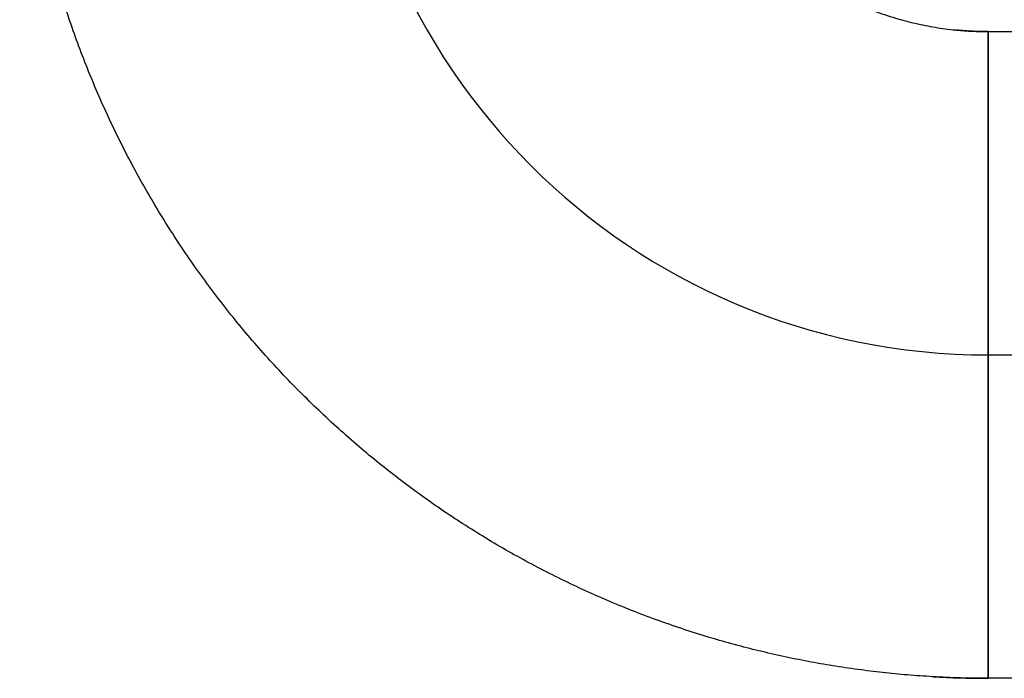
# Model space of a CAD drawing. Header units: inches. Extents: x -535 to 431, y -263 to 280.
# Tile 7 of 82: x -150.5 to -147.45, y -43.76 to -41.72. Entities that reach past the tile are written whole.
import ezdxf

# ---------------------------------------------------------------- set-up
doc = ezdxf.new("R2010")
doc.units = ezdxf.units.IN
doc.linetypes.add('DASHED', pattern=[15, 7, -8])

# ---------------------------------------------------------------- blocks, each defined once
blk = doc.blocks.new('013_G23_G27_BF_B14R_Motor_Bgr_63_EEXDe_1_1__5', base_point=(-375.5, -86.258))
at = {"color": 7, "linetype": 'Continuous'}
blk.add_line((-147.5, -42.758), (-113, -42.758), dxfattribs=at)
blk.add_arc((-147.5, -40.758), 2, 180, -90, dxfattribs=at)
at = {"color": 1, "linetype": 'Continuous'}
for points, knots in [([(-148.4953, -40.8545), (-148.4929, -40.8759), (-148.4879, -40.9186), (-148.4753, -40.982), (-148.4583, -41.0465), (-148.4363, -41.1116), (-148.4089, -41.1769), (-148.3771, -41.24), (-148.3409, -41.3007), (-148.3006, -41.3586), (-148.2561, -41.4137), (-148.2078, -41.4656), (-148.1559, -41.5139), (-148.1008, -41.5584), (-148.0429, -41.5988), (-147.9822, -41.635), (-147.9192, -41.6668), (-147.8539, -41.6942), (-147.7892, -41.716), (-147.7256, -41.7329), (-147.6638, -41.7451), (-147.6213, -41.7508), (-147.5988, -41.7531), (-147.5973, -41.7532), (-147.5965, -41.7533)], [0, 0, 0, 0, 0.064528, 0.129048, 0.193627, 0.264542, 0.335235, 0.405798, 0.476318, 0.546881, 0.617574, 0.688488, 0.759403, 0.830096, 0.900659, 0.971179, 1.041742, 1.112435, 1.183349, 1.246447, 1.309487, 1.372531, 1.374864, 1.377197, 1.377197, 1.377197, 1.377197]), ([(-147.6718, -43.753), (-147.6977, -43.7514), (-147.7494, -43.748), (-147.8267, -43.7404), (-147.9038, -43.731), (-147.9806, -43.7196), (-148.0571, -43.7061), (-148.1332, -43.6907), (-148.2089, -43.6734), (-148.2841, -43.654), (-148.3605, -43.6323), (-148.4379, -43.608), (-148.5161, -43.581), (-148.5935, -43.552), (-148.6699, -43.5209), (-148.7454, -43.4877), (-148.8199, -43.4524), (-148.8933, -43.4152), (-148.9657, -43.376), (-149.037, -43.3348), (-149.1071, -43.2917), (-149.176, -43.2466), (-149.2436, -43.1997), (-149.31, -43.1509), (-149.3751, -43.1003), (-149.4388, -43.0478), (-149.5011, -42.9936), (-149.562, -42.9375), (-149.6214, -42.8798), (-149.6791, -42.8204), (-149.7351, -42.7596), (-149.7894, -42.6973), (-149.8419, -42.6336), (-149.8925, -42.5685), (-149.9414, -42.5021), (-149.9883, -42.4345), (-150.0334, -42.3656), (-150.0765, -42.2955), (-150.1177, -42.2242), (-150.1569, -42.1519), (-150.1942, -42.0784), (-150.2294, -42.004), (-150.2626, -41.9285), (-150.2938, -41.8521), (-150.3229, -41.7747), (-150.3498, -41.6965), (-150.3741, -41.6192), (-150.3959, -41.5428), (-150.4152, -41.4677), (-150.4326, -41.3921), (-150.448, -41.3161), (-150.4614, -41.2398), (-150.4729, -41.1631), (-150.4823, -41.0861), (-150.4898, -41.0089), (-150.4935, -40.957), (-150.495, -40.9307), (-150.4951, -40.9301), (-150.4951, -40.9298)], [0, 0, 0, 0, 0.077721, 0.155399, 0.233047, 0.310678, 0.388305, 0.465941, 0.543598, 0.621291, 0.699032, 0.781877, 0.864595, 0.947204, 1.029719, 1.112158, 1.194535, 1.276867, 1.359168, 1.441454, 1.523741, 1.606042, 1.688374, 1.770751, 1.853189, 1.935705, 2.018313, 2.101032, 2.183877, 2.266722, 2.349441, 2.432049, 2.514565, 2.597003, 2.67938, 2.761712, 2.844014, 2.9263, 3.008586, 3.090887, 3.173219, 3.255596, 3.338035, 3.42055, 3.503159, 3.585877, 3.668722, 3.746347, 3.823924, 3.901465, 3.978985, 4.056496, 4.134011, 4.211543, 4.289104, 4.366708, 4.367558, 4.368408, 4.368408, 4.368408, 4.368408]), ([(-147.5965, -41.7533), (-147.5889, -41.754), (-147.5735, -41.7554), (-147.5497, -41.7568), (-147.525, -41.7578), (-147.5081, -41.7579), (-147.4996, -41.758)], [0, 0, 0, 0, 0.02307779, 0.04617771, 0.07162627, 0.09707248, 0.09707248, 0.09707248, 0.09707248]), ([(-147.4996, -41.758), (-147.4996, -41.7613), (-147.4996, -41.7681), (-147.4996, -41.7783), (-147.4996, -41.7885), (-147.4996, -41.7987), (-147.4996, -41.809), (-147.4996, -41.8193), (-147.4996, -41.8296), (-147.4996, -41.84), (-147.4996, -41.8504), (-147.4996, -41.8609), (-147.4996, -41.8713), (-147.4996, -41.8818), (-147.4996, -41.8924), (-147.4996, -41.9029), (-147.4996, -41.9135), (-147.4997, -41.9241), (-147.4997, -41.9347), (-147.4997, -41.9453), (-147.4997, -41.9559), (-147.4997, -41.9665), (-147.4997, -41.9772), (-147.4997, -41.9878), (-147.4997, -41.9985), (-147.4997, -42.0091), (-147.4997, -42.0198), (-147.4997, -42.0305), (-147.4997, -42.0411), (-147.4997, -42.0518), (-147.4997, -42.0624), (-147.4997, -42.0731), (-147.4997, -42.0837), (-147.4997, -42.0943), (-147.4997, -42.1049), (-147.4997, -42.1155), (-147.4997, -42.125), (-147.4997, -42.1333), (-147.4997, -42.1405), (-147.4997, -42.1477), (-147.4997, -42.1549), (-147.4997, -42.1621), (-147.4997, -42.1693), (-147.4997, -42.1765), (-147.4997, -42.1836), (-147.4997, -42.1907), (-147.4997, -42.1978), (-147.4997, -42.2049), (-147.4997, -42.212), (-147.4997, -42.219), (-147.4997, -42.2261), (-147.4997, -42.2331), (-147.4997, -42.24), (-147.4997, -42.247), (-147.4997, -42.2539), (-147.4997, -42.2609), (-147.4997, -42.2677), (-147.4997, -42.2746), (-147.4998, -42.2815), (-147.4998, -42.2883), (-147.4998, -42.295), (-147.4998, -42.3018), (-147.4998, -42.3085), (-147.4998, -42.3152), (-147.4998, -42.3219), (-147.4998, -42.3285), (-147.4998, -42.3351), (-147.4998, -42.3417), (-147.4998, -42.3482), (-147.4998, -42.3547), (-147.4998, -42.3612), (-147.4998, -42.3676), (-147.4998, -42.374), (-147.4998, -42.3804), (-147.4998, -42.3867), (-147.4998, -42.393), (-147.4998, -42.3992), (-147.4998, -42.4054), (-147.4998, -42.4116), (-147.4998, -42.4177), (-147.4998, -42.4238), (-147.4998, -42.4298), (-147.4998, -42.4358), (-147.4998, -42.4417), (-147.4998, -42.4476), (-147.4998, -42.4535), (-147.4998, -42.4593), (-147.4998, -42.4648), (-147.4998, -42.47), (-147.4998, -42.4749), (-147.4998, -42.4798), (-147.4998, -42.4847), (-147.4998, -42.4895), (-147.4998, -42.4943), (-147.4998, -42.499), (-147.4998, -42.5037), (-147.4998, -42.5083), (-147.4998, -42.5129), (-147.4998, -42.5175), (-147.4998, -42.5221), (-147.4998, -42.5266), (-147.4998, -42.531), (-147.4998, -42.5354), (-147.4998, -42.5398), (-147.4998, -42.5442), (-147.4998, -42.5484), (-147.4998, -42.5527), (-147.4998, -42.5569), (-147.4998, -42.5611), (-147.4998, -42.5652), (-147.4998, -42.5693), (-147.4998, -42.5734), (-147.4998, -42.5774), (-147.4998, -42.5814), (-147.4998, -42.5853), (-147.4998, -42.5892), (-147.4998, -42.593), (-147.4998, -42.5968), (-147.4998, -42.6006), (-147.4998, -42.6043), (-147.4998, -42.608), (-147.4998, -42.6116), (-147.4998, -42.6152), (-147.4998, -42.6187), (-147.4999, -42.6222), (-147.4999, -42.6257), (-147.4999, -42.6291), (-147.4999, -42.6325), (-147.4999, -42.6358), (-147.4999, -42.6391), (-147.4999, -42.6423), (-147.4999, -42.6455), (-147.4999, -42.6486), (-147.4999, -42.6517), (-147.4999, -42.6548), (-147.4999, -42.6578), (-147.4999, -42.6607), (-147.4999, -42.6636), (-147.4999, -42.6665), (-147.4999, -42.6693), (-147.4999, -42.6721), (-147.4999, -42.6748), (-147.4999, -42.6775), (-147.4999, -42.6801), (-147.4999, -42.6827), (-147.4999, -42.6853), (-147.4999, -42.6878), (-147.4999, -42.6902), (-147.4999, -42.6927), (-147.4999, -42.6951), (-147.4999, -42.6975), (-147.4999, -42.6998), (-147.4999, -42.702), (-147.4999, -42.7042), (-147.4999, -42.7064), (-147.4999, -42.7085), (-147.4999, -42.7106), (-147.4999, -42.7126), (-147.4999, -42.7146), (-147.4999, -42.7165), (-147.4999, -42.7184), (-147.4999, -42.7203), (-147.4999, -42.7221), (-147.4999, -42.7238), (-147.4999, -42.7255), (-147.4999, -42.7272), (-147.4999, -42.7288), (-147.4999, -42.7304), (-147.4999, -42.7319), (-147.4999, -42.7334), (-147.4999, -42.7348), (-147.4999, -42.7362), (-147.4999, -42.7375), (-147.4999, -42.7388), (-147.4999, -42.7401), (-147.4999, -42.7413), (-147.4999, -42.7425), (-147.4999, -42.7436), (-147.4999, -42.7447), (-147.4999, -42.7458), (-147.4999, -42.7468), (-147.5, -42.7478), (-147.5, -42.7487), (-147.5, -42.7496), (-147.5, -42.7504), (-147.5, -42.7512), (-147.5, -42.752), (-147.5, -42.7526), (-147.5, -42.7533), (-147.5, -42.7539), (-147.5, -42.7545), (-147.5, -42.755), (-147.5, -42.7555), (-147.5, -42.7559), (-147.5, -42.7563), (-147.5, -42.7567), (-147.5, -42.757), (-147.5, -42.7572), (-147.5, -42.7575), (-147.5, -42.7576), (-147.5, -42.7578), (-147.5, -42.7579), (-147.5, -42.7579), (-147.5, -42.758), (-147.5, -42.758)], [0, 0, 0, 0, 0.010112, 0.020268, 0.030467, 0.040707, 0.050986, 0.061301, 0.071652, 0.082035, 0.092451, 0.102895, 0.113367, 0.123865, 0.134387, 0.14493, 0.155494, 0.166076, 0.176674, 0.187287, 0.197912, 0.208548, 0.219193, 0.229844, 0.240501, 0.251161, 0.261822, 0.272483, 0.283141, 0.293795, 0.304443, 0.315083, 0.325712, 0.33633, 0.346935, 0.357523, 0.368095, 0.375333, 0.382559, 0.389773, 0.396973, 0.404159, 0.411331, 0.418487, 0.425627, 0.432751, 0.439856, 0.446943, 0.454012, 0.46106, 0.468088, 0.475095, 0.482079, 0.489041, 0.49598, 0.502895, 0.509784, 0.516649, 0.523486, 0.530297, 0.537081, 0.543835, 0.550561, 0.557257, 0.563922, 0.570555, 0.577157, 0.583726, 0.590261, 0.596762, 0.603229, 0.609659, 0.616053, 0.62241, 0.628729, 0.63501, 0.641251, 0.647453, 0.653613, 0.659732, 0.665809, 0.671843, 0.677834, 0.68378, 0.689681, 0.695536, 0.701345, 0.707107, 0.712065, 0.716985, 0.721868, 0.726714, 0.731521, 0.736291, 0.741022, 0.745715, 0.750369, 0.754984, 0.75956, 0.764098, 0.768596, 0.773054, 0.777473, 0.781851, 0.78619, 0.790489, 0.794747, 0.798964, 0.80314, 0.807276, 0.81137, 0.815423, 0.819435, 0.823404, 0.827332, 0.831218, 0.835061, 0.838862, 0.842621, 0.846336, 0.850008, 0.853638, 0.857223, 0.860766, 0.864264, 0.867719, 0.871129, 0.874495, 0.877817, 0.881094, 0.884326, 0.887513, 0.890655, 0.893751, 0.896802, 0.899807, 0.902766, 0.905679, 0.908545, 0.911365, 0.914139, 0.916865, 0.919545, 0.922177, 0.924762, 0.927299, 0.929788, 0.932286, 0.934737, 0.93714, 0.939496, 0.941804, 0.944065, 0.94628, 0.948447, 0.950567, 0.952641, 0.954668, 0.956649, 0.958583, 0.960471, 0.962312, 0.964108, 0.965857, 0.967561, 0.969219, 0.970831, 0.972398, 0.973919, 0.975395, 0.976826, 0.978212, 0.979552, 0.980848, 0.982099, 0.983305, 0.984509, 0.985666, 0.986776, 0.987839, 0.988855, 0.989826, 0.99075, 0.991629, 0.992462, 0.99325, 0.993993, 0.994692, 0.995345, 0.995955, 0.99652, 0.997042, 0.997521, 0.997956, 0.998348, 0.998698, 0.999006, 0.999271, 0.999495, 0.999678, 0.999819, 0.99992, 0.99998, 1, 1, 1, 1]), ([(-147.4996, -41.758), (-147.4761, -41.758), (-147.4291, -41.758), (-141.6557, -41.758), (-130.1793, -41.758), (-118.7264, -41.758), (-113, -41.758)], [0, 0, 0, 0, 0.070479, 0.14101, 17.3203, 34.499589, 34.499589, 34.499589, 34.499589]), ([(-147.5, -42.758), (-147.5, -42.758), (-147.5, -42.758), (-147.5, -42.758), (-147.5, -42.758), (-147.5, -42.758), (-147.5, -42.7581), (-147.5, -42.7581), (-147.5, -42.7582), (-147.5, -42.7582), (-147.5, -42.7583), (-147.5, -42.7584), (-147.5, -42.7584), (-147.5, -42.7585), (-147.5, -42.7586), (-147.5, -42.7587), (-147.5, -42.7588), (-147.5, -42.759), (-147.5, -42.7591), (-147.5, -42.7592), (-147.5, -42.7594), (-147.5, -42.7595), (-147.5, -42.7597), (-147.5, -42.7599), (-147.5, -42.76), (-147.5, -42.7602), (-147.5, -42.7604), (-147.5, -42.7606), (-147.5, -42.7608), (-147.5, -42.7611), (-147.5, -42.7613), (-147.5, -42.7615), (-147.5, -42.7618), (-147.5, -42.762), (-147.5, -42.7623), (-147.5, -42.7625), (-147.5, -42.7628), (-147.5, -42.7631), (-147.5, -42.7634), (-147.5, -42.7637), (-147.5, -42.764), (-147.5, -42.7643), (-147.5, -42.7646), (-147.5, -42.7649), (-147.5, -42.7652), (-147.5, -42.7656), (-147.5, -42.7659), (-147.5, -42.7663), (-147.5, -42.7667), (-147.5, -42.767), (-147.5, -42.7674), (-147.5, -42.7678), (-147.5, -42.7682), (-147.5, -42.7686), (-147.5, -42.769), (-147.5, -42.7695), (-147.5, -42.7699), (-147.5, -42.7703), (-147.5, -42.7708), (-147.5, -42.7712), (-147.5, -42.7717), (-147.5, -42.7722), (-147.5, -42.7727), (-147.5, -42.7731), (-147.5, -42.7736), (-147.5, -42.7742), (-147.5, -42.7747), (-147.5, -42.7752), (-147.5, -42.7757), (-147.5, -42.7762), (-147.5, -42.7768), (-147.5, -42.7773), (-147.5, -42.7778), (-147.5, -42.7784), (-147.5, -42.779), (-147.5, -42.7795), (-147.5, -42.7801), (-147.5, -42.7807), (-147.5, -42.7813), (-147.5, -42.7819), (-147.5, -42.7825), (-147.5, -42.7832), (-147.5, -42.7838), (-147.5, -42.7844), (-147.5, -42.7851), (-147.5, -42.7857), (-147.5, -42.7864), (-147.5, -42.7871), (-147.5, -42.7878), (-147.5, -42.7884), (-147.5, -42.7891), (-147.5, -42.7898), (-147.5, -42.7906), (-147.5, -42.7913), (-147.5, -42.792), (-147.5, -42.7928), (-147.5, -42.7935), (-147.5, -42.7943), (-147.5, -42.795), (-147.5, -42.7958), (-147.5, -42.7966), (-147.5, -42.7974), (-147.5, -42.7982), (-147.5, -42.799), (-147.5, -42.7998), (-147.5, -42.8006), (-147.5, -42.8014), (-147.5, -42.8023), (-147.5, -42.8031), (-147.5, -42.804), (-147.5, -42.8049), (-147.5, -42.8057), (-147.5, -42.8066), (-147.5, -42.8075), (-147.5, -42.8084), (-147.5, -42.8093), (-147.5, -42.8102), (-147.5, -42.8111), (-147.5, -42.8121), (-147.5, -42.813), (-147.5, -42.814), (-147.5, -42.8149), (-147.5, -42.8159), (-147.5, -42.8169), (-147.5, -42.8179), (-147.5, -42.8189), (-147.5, -42.8199), (-147.5, -42.8209), (-147.5, -42.8219), (-147.5, -42.8229), (-147.5, -42.824), (-147.5, -42.825), (-147.5, -42.8261), (-147.5, -42.8271), (-147.5, -42.8282), (-147.5, -42.8292), (-147.5, -42.8303), (-147.5, -42.8314), (-147.5, -42.8325), (-147.5, -42.8336), (-147.5, -42.8347), (-147.5, -42.8358), (-147.5, -42.8369), (-147.5, -42.838), (-147.5, -42.8392), (-147.5, -42.8403), (-147.5, -42.8415), (-147.5, -42.8426), (-147.5, -42.8438), (-147.5, -42.845), (-147.5, -42.8462), (-147.5, -42.8474), (-147.5, -42.8486), (-147.5, -42.8498), (-147.5, -42.851), (-147.5, -42.8522), (-147.5, -42.8535), (-147.5, -42.8547), (-147.5, -42.856), (-147.5, -42.8572), (-147.5, -42.8585), (-147.5, -42.8598), (-147.5, -42.8611), (-147.5, -42.8624), (-147.5, -42.8637), (-147.5, -42.865), (-147.5, -42.8663), (-147.5, -42.8677), (-147.5, -42.869), (-147.5, -42.8703), (-147.5, -42.8717), (-147.5, -42.8731), (-147.5, -42.8744), (-147.5, -42.8758), (-147.5, -42.8772), (-147.5, -42.8786), (-147.5, -42.88), (-147.5, -42.8814), (-147.5, -42.8829), (-147.5, -42.8843), (-147.5, -42.8857), (-147.5, -42.8872), (-147.5, -42.8886), (-147.5, -42.8901), (-147.5, -42.8916), (-147.5, -42.893), (-147.5, -42.8945), (-147.5, -42.896), (-147.5, -42.8975), (-147.5, -42.899), (-147.5, -42.9005), (-147.5, -42.9021), (-147.5, -42.9036), (-147.5, -42.9051), (-147.5, -42.9067), (-147.5, -42.9083), (-147.5, -42.9098), (-147.5, -42.9114), (-147.5, -42.913), (-147.5, -42.9146), (-147.5, -42.9162), (-147.5, -42.9178), (-147.5, -42.9194), (-147.5, -42.921), (-147.5, -42.9226), (-147.5, -42.9243), (-147.5, -42.9259), (-147.5, -42.9276), (-147.5, -42.9292), (-147.5, -42.9309), (-147.5, -42.9326), (-147.5, -42.9343), (-147.5, -42.9359), (-147.5, -42.9376), (-147.5, -42.9394), (-147.5, -42.9411), (-147.5, -42.9428), (-147.5, -42.9445), (-147.5, -42.9463), (-147.5, -42.948), (-147.5, -42.9497), (-147.5, -42.9515), (-147.5, -42.9533), (-147.5, -42.955), (-147.5, -42.9568), (-147.5, -42.9586), (-147.5, -42.9604), (-147.5, -42.9622), (-147.5, -42.964), (-147.5, -42.9658), (-147.5, -42.9677), (-147.5, -42.9695), (-147.5, -42.9713), (-147.5, -42.9732), (-147.5, -42.9751), (-147.5, -42.9769), (-147.5, -42.9788), (-147.5, -42.9807), (-147.5, -42.9825), (-147.5, -42.9844), (-147.5, -42.9863), (-147.5, -42.9882), (-147.5, -42.9902), (-147.5, -42.9921), (-147.5, -42.994), (-147.5, -42.9959), (-147.5, -42.9979), (-147.5, -42.9998), (-147.5, -43.0018), (-147.5, -43.0038), (-147.5, -43.0057), (-147.5, -43.0077), (-147.5, -43.0097), (-147.5, -43.0117), (-147.5, -43.0137), (-147.5, -43.0157), (-147.5, -43.0177), (-147.5, -43.0197), (-147.5, -43.0218), (-147.5, -43.0238), (-147.5, -43.0258), (-147.5, -43.0279), (-147.5, -43.0299), (-147.5, -43.032), (-147.5, -43.0341), (-147.5, -43.0361), (-147.5, -43.0382), (-147.5, -43.0403), (-147.5, -43.0424), (-147.5, -43.0445), (-147.5, -43.0466), (-147.5, -43.0487), (-147.5, -43.051), (-147.5, -43.0533), (-147.5, -43.0558), (-147.5, -43.0583), (-147.5, -43.0608), (-147.5, -43.0633), (-147.5, -43.0658), (-147.5, -43.0683), (-147.5, -43.0708), (-147.5, -43.0733), (-147.5, -43.0759), (-147.5, -43.0784), (-147.5, -43.081), (-147.5, -43.0836), (-147.5, -43.0861), (-147.5, -43.0887), (-147.5, -43.0913), (-147.5, -43.0939), (-147.5, -43.0965), (-147.5, -43.0991), (-147.5, -43.1017), (-147.5, -43.1044), (-147.5, -43.107), (-147.5, -43.1096), (-147.5, -43.1123), (-147.5, -43.1149), (-147.5, -43.1176), (-147.5, -43.1203), (-147.5, -43.123), (-147.5, -43.1257), (-147.5, -43.1283), (-147.5, -43.131), (-147.5, -43.1338), (-147.5, -43.1365), (-147.5, -43.1392), (-147.5, -43.1419), (-147.5, -43.1447), (-147.5, -43.1474), (-147.5, -43.1501), (-147.5, -43.1529), (-147.5, -43.1557), (-147.5, -43.1584), (-147.5, -43.1612), (-147.5, -43.164), (-147.5, -43.1668), (-147.5, -43.1696), (-147.5, -43.1724), (-147.5, -43.1752), (-147.5, -43.178), (-147.5, -43.1808), (-147.5, -43.1836), (-147.5, -43.1865), (-147.5, -43.1893), (-147.5, -43.1922), (-147.5, -43.195), (-147.5, -43.1979), (-147.5, -43.2007), (-147.5, -43.2036), (-147.5, -43.2065), (-147.5, -43.2093), (-147.5, -43.2122), (-147.5, -43.2151), (-147.5, -43.218), (-147.5, -43.2209), (-147.5001, -43.2238), (-147.5001, -43.2267), (-147.5001, -43.2296), (-147.5001, -43.2325), (-147.5001, -43.2355), (-147.5001, -43.2384), (-147.5001, -43.2413), (-147.5001, -43.2443), (-147.5001, -43.2472), (-147.5001, -43.2502), (-147.5001, -43.2531), (-147.5001, -43.2561), (-147.5001, -43.259), (-147.5001, -43.262), (-147.5001, -43.265), (-147.5001, -43.2679), (-147.5001, -43.2709), (-147.5001, -43.2739), (-147.5001, -43.2769), (-147.5001, -43.2799), (-147.5001, -43.2829), (-147.5001, -43.2859), (-147.5001, -43.2889), (-147.5001, -43.2919), (-147.5001, -43.2949), (-147.5001, -43.2979), (-147.5001, -43.3009), (-147.5001, -43.304), (-147.5001, -43.307), (-147.5001, -43.31), (-147.5001, -43.3131), (-147.5001, -43.3161), (-147.5001, -43.3191), (-147.5001, -43.3222), (-147.5001, -43.3252), (-147.5001, -43.3283), (-147.5001, -43.3313), (-147.5001, -43.3344), (-147.5001, -43.3374), (-147.5001, -43.3405), (-147.5001, -43.3436), (-147.5001, -43.3466), (-147.5001, -43.3497), (-147.5001, -43.3528), (-147.5001, -43.3559), (-147.5001, -43.3589), (-147.5001, -43.362), (-147.5001, -43.3651), (-147.5001, -43.3682), (-147.5001, -43.3713), (-147.5001, -43.3744), (-147.5001, -43.3775), (-147.5001, -43.3806), (-147.5001, -43.3837), (-147.5001, -43.3868), (-147.5001, -43.3904), (-147.5001, -43.3945), (-147.5001, -43.3991), (-147.5001, -43.4038), (-147.5001, -43.4084), (-147.5001, -43.413), (-147.5001, -43.4177), (-147.5001, -43.4223), (-147.5001, -43.427), (-147.5001, -43.4316), (-147.5001, -43.4362), (-147.5001, -43.4409), (-147.5001, -43.4456), (-147.5001, -43.4502), (-147.5001, -43.4549), (-147.5001, -43.4595), (-147.5001, -43.4642), (-147.5001, -43.4688), (-147.5001, -43.4735), (-147.5001, -43.4782), (-147.5001, -43.4828), (-147.5001, -43.4875), (-147.5001, -43.4922), (-147.5001, -43.4968), (-147.5001, -43.5015), (-147.5001, -43.5061), (-147.5001, -43.5108), (-147.5001, -43.5155), (-147.5001, -43.5201), (-147.5001, -43.5248), (-147.5001, -43.5295), (-147.5001, -43.5341), (-147.5001, -43.5388), (-147.5001, -43.5434), (-147.5001, -43.5481), (-147.5001, -43.5527), (-147.5001, -43.5574), (-147.5001, -43.5621), (-147.5001, -43.5667), (-147.5001, -43.5713), (-147.5001, -43.576), (-147.5001, -43.5806), (-147.5001, -43.5853), (-147.5001, -43.5899), (-147.5001, -43.5945), (-147.5001, -43.5992), (-147.5001, -43.6038), (-147.5001, -43.6084), (-147.5001, -43.613), (-147.5001, -43.6177), (-147.5001, -43.6223), (-147.5001, -43.6269), (-147.5001, -43.6315), (-147.5001, -43.6361), (-147.5001, -43.6407), (-147.5001, -43.6453), (-147.5001, -43.6498), (-147.5001, -43.6544), (-147.5001, -43.659), (-147.5001, -43.6636), (-147.5001, -43.6681), (-147.5001, -43.6727), (-147.5001, -43.6772), (-147.5001, -43.6818), (-147.5001, -43.6863), (-147.5001, -43.6909), (-147.5001, -43.6954), (-147.5001, -43.6999), (-147.5001, -43.7044), (-147.5001, -43.7089), (-147.5001, -43.7134), (-147.5001, -43.7179), (-147.5001, -43.7224), (-147.5001, -43.7269), (-147.5001, -43.7313), (-147.5001, -43.7358), (-147.5001, -43.7402), (-147.5001, -43.7447), (-147.5001, -43.7491), (-147.5001, -43.7536), (-147.5001, -43.7565), (-147.5001, -43.758)], [0, 0, 0, 0, 0.0000038, 0.0000153, 0.0000345, 0.0000614, 0.000096, 0.0001383, 0.0001885, 0.0002465, 0.0003122, 0.0003859, 0.0004674, 0.0005569, 0.0006543, 0.0007596, 0.0008729, 0.0009943, 0.0011236, 0.0012611, 0.0014066, 0.0015602, 0.0017219, 0.0018919, 0.0020699, 0.0022562, 0.0024508, 0.0026536, 0.0028646, 0.003084, 0.0033117, 0.0035478, 0.0037922, 0.0040451, 0.0042982, 0.0045593, 0.0048284, 0.0051054, 0.0053905, 0.0056835, 0.0059846, 0.0062938, 0.006611, 0.0069363, 0.0072698, 0.0076113, 0.007961, 0.0083189, 0.008685, 0.0090593, 0.0094417, 0.0098325, 0.0102315, 0.0106387, 0.0110543, 0.0114782, 0.0119104, 0.0123509, 0.0127998, 0.0132571, 0.0137228, 0.014197, 0.0146796, 0.0151706, 0.0156701, 0.0161781, 0.0166946, 0.0172036, 0.0177207, 0.0182458, 0.0187792, 0.0193206, 0.0198703, 0.020428, 0.020994, 0.0215681, 0.0221504, 0.0227409, 0.0233396, 0.0239465, 0.0245616, 0.025185, 0.0258165, 0.0264564, 0.0271044, 0.0277608, 0.0284254, 0.0290982, 0.0297794, 0.0304689, 0.0311666, 0.0318727, 0.032587, 0.0333097, 0.0340408, 0.0347802, 0.0355279, 0.036284, 0.0370484, 0.0378213, 0.0386025, 0.0393921, 0.0401901, 0.0409965, 0.0418114, 0.0426346, 0.0434663, 0.0443064, 0.045155, 0.0460121, 0.0468776, 0.0477516, 0.0486341, 0.049525, 0.0504245, 0.0513325, 0.0522489, 0.053174, 0.0541075, 0.0550496, 0.0560002, 0.0569594, 0.0579272, 0.0589036, 0.0598885, 0.060882, 0.0618841, 0.0628949, 0.0639142, 0.0649422, 0.0659788, 0.067024, 0.0680779, 0.0691405, 0.0702117, 0.0712701, 0.0723373, 0.0734132, 0.0744978, 0.0755912, 0.0766932, 0.077804, 0.0789234, 0.0800514, 0.0811881, 0.0823335, 0.0834874, 0.0846499, 0.0858211, 0.0870008, 0.088189, 0.0893858, 0.0905911, 0.091805, 0.0930273, 0.0942581, 0.0954974, 0.0967451, 0.0980013, 0.0992659, 0.1005389, 0.1018204, 0.1031102, 0.1044083, 0.1057149, 0.1070297, 0.1083529, 0.1096844, 0.1110242, 0.1123723, 0.1137286, 0.1150932, 0.1164661, 0.1178472, 0.1192364, 0.1206339, 0.1220396, 0.1234534, 0.1248754, 0.1263055, 0.1277437, 0.1291901, 0.1306445, 0.1321071, 0.1335777, 0.1350563, 0.136543, 0.1380377, 0.1395404, 0.1410512, 0.1425699, 0.1440965, 0.1456311, 0.1471737, 0.1487242, 0.1502826, 0.1518489, 0.153423, 0.155005, 0.1565949, 0.1581926, 0.1597982, 0.1614115, 0.1630327, 0.1646616, 0.1662983, 0.1679427, 0.1695949, 0.1712548, 0.1729224, 0.1745977, 0.1762807, 0.1779713, 0.1796696, 0.1813756, 0.1830891, 0.1848103, 0.186539, 0.1882754, 0.1900193, 0.1917707, 0.1935297, 0.1952962, 0.1970702, 0.1988517, 0.2006407, 0.2024371, 0.204241, 0.2060523, 0.2078711, 0.2096973, 0.2115308, 0.2133717, 0.21522, 0.2170756, 0.2189386, 0.2208089, 0.2226865, 0.2245714, 0.2264636, 0.228363, 0.2302697, 0.2321836, 0.2341047, 0.236033, 0.2379685, 0.2399112, 0.2418611, 0.2438181, 0.2457823, 0.2477535, 0.2497319, 0.2517173, 0.2537099, 0.2557095, 0.2577161, 0.2597298, 0.2617505, 0.2637782, 0.2658128, 0.2678545, 0.2699031, 0.2719587, 0.2740212, 0.2760906, 0.2781669, 0.2802501, 0.2823402, 0.2844371, 0.2865409, 0.2886515, 0.290769, 0.2928932, 0.2953566, 0.2978288, 0.3003096, 0.3027991, 0.3052971, 0.3078037, 0.3103188, 0.3128422, 0.315374, 0.3179141, 0.3204625, 0.323019, 0.3255837, 0.3281564, 0.3307371, 0.3333258, 0.3359224, 0.3385268, 0.341139, 0.343759, 0.3463866, 0.3490218, 0.3516646, 0.3543148, 0.3569726, 0.3596377, 0.3623101, 0.3649898, 0.3676767, 0.3703708, 0.373072, 0.3757802, 0.3784955, 0.3812176, 0.3839466, 0.3866825, 0.3894251, 0.3921744, 0.3949303, 0.3976929, 0.4004619, 0.4032375, 0.4060195, 0.4088078, 0.4116024, 0.4144033, 0.4172104, 0.4200236, 0.4228429, 0.4256682, 0.4284995, 0.4313367, 0.4341797, 0.4370285, 0.4398831, 0.4427433, 0.4456092, 0.4484806, 0.4513576, 0.45424, 0.4571278, 0.4600209, 0.4629193, 0.465823, 0.4687318, 0.4716457, 0.4745646, 0.4774886, 0.4804175, 0.4833513, 0.4862899, 0.4892333, 0.4921814, 0.4951342, 0.4980915, 0.5010534, 0.5040198, 0.5069906, 0.5099658, 0.5129453, 0.5159291, 0.518917, 0.5219092, 0.5249053, 0.5279056, 0.5309098, 0.5339179, 0.5369299, 0.5399456, 0.5429652, 0.5459884, 0.5490152, 0.5520456, 0.5550796, 0.558117, 0.5611578, 0.5642019, 0.5672494, 0.5703001, 0.5733539, 0.5764109, 0.5794709, 0.582534, 0.5856, 0.5886689, 0.5917406, 0.5948151, 0.5978923, 0.6009722, 0.6040547, 0.6071398, 0.6102273, 0.6133173, 0.6164097, 0.6195044, 0.6226014, 0.6257005, 0.6288019, 0.6319053, 0.636528, 0.6411542, 0.6457838, 0.6504166, 0.6550525, 0.6596913, 0.6643328, 0.668977, 0.6736236, 0.6782725, 0.6829235, 0.6875764, 0.6922312, 0.6968877, 0.7015456, 0.7062049, 0.7108653, 0.7155268, 0.7201892, 0.7248522, 0.7295158, 0.7341799, 0.7388441, 0.7435085, 0.7481727, 0.7528368, 0.7575004, 0.7621635, 0.766826, 0.7714875, 0.776148, 0.7808074, 0.7854654, 0.790122, 0.7947769, 0.79943, 0.8040811, 0.8087302, 0.8133769, 0.8180213, 0.822663, 0.827302, 0.8319381, 0.8365712, 0.841201, 0.8458275, 0.8504504, 0.8550696, 0.859685, 0.8642964, 0.8689037, 0.8735066, 0.8781051, 0.8826989, 0.887288, 0.8918721, 0.8964511, 0.9010249, 0.9055932, 0.910156, 0.914713, 0.9192642, 0.9238093, 0.9283483, 0.9328808, 0.9374069, 0.9419263, 0.9464388, 0.9509444, 0.9554429, 0.959934, 0.9644177, 0.9688938, 0.9733621, 0.9778225, 0.9822748, 0.9867188, 0.9911545, 0.9955816, 1, 1, 1, 1]), ([(-147.5001, -43.758), (-147.5287, -43.7578), (-147.586, -43.7574), (-147.6432, -43.7545), (-147.6718, -43.753)], [0, 0, 0, 0, 0.085917, 0.1718432, 0.1718432, 0.1718432, 0.1718432]), ([(-113, -43.758), (-118.7264, -43.758), (-130.1793, -43.758), (-141.6557, -43.758), (-147.4293, -43.758), (-147.4765, -43.758), (-147.5001, -43.758)], [0, 0, 0, 0, 17.179289, 34.358579, 34.429322, 34.500075, 34.500075, 34.500075, 34.500075])]:
    blk.add_open_spline(points, degree=3, knots=knots, dxfattribs=at)
at = {"color": 1, "linetype": 'DASHED'}
for points, knots in [([(-147.4998, -41.758), (-147.5078, -41.7579), (-147.524, -41.7578), (-147.5482, -41.7569), (-147.5724, -41.7555), (-147.5885, -41.754), (-147.5965, -41.7533)], [0, 0, 0, 0, 0.0242348, 0.04846991, 0.07269719, 0.09690865, 0.09690865, 0.09690865, 0.09690865]), ([(-147.5, -42.758), (-147.5, -42.758), (-147.5, -42.758), (-147.5, -42.7579), (-147.5, -42.7579), (-147.5, -42.7578), (-147.5, -42.7577), (-147.5, -42.7575), (-147.5, -42.7574), (-147.5, -42.7572), (-147.5, -42.757), (-147.5, -42.7567), (-147.5, -42.7565), (-147.5, -42.7562), (-147.5, -42.7559), (-147.5, -42.7555), (-147.5, -42.7552), (-147.5, -42.7548), (-147.5, -42.7544), (-147.5, -42.7539), (-147.5, -42.7534), (-147.5, -42.753), (-147.5, -42.7524), (-147.5, -42.7519), (-147.5, -42.7513), (-147.5, -42.7507), (-147.5, -42.7501), (-147.5, -42.7494), (-147.5, -42.7487), (-147.5, -42.748), (-147.5, -42.7473), (-147.5, -42.7465), (-147.5, -42.7457), (-147.5, -42.7449), (-147.5, -42.744), (-147.5, -42.7431), (-147.5, -42.7422), (-147.5, -42.7413), (-147.5, -42.7404), (-147.5, -42.7394), (-147.5, -42.7384), (-147.5, -42.7374), (-147.5, -42.7364), (-147.5, -42.7354), (-147.5, -42.7343), (-147.5, -42.7332), (-147.5, -42.7321), (-147.5, -42.7309), (-147.5, -42.7297), (-147.5, -42.7285), (-147.5, -42.7273), (-147.5, -42.7261), (-147.5, -42.7248), (-147.5, -42.7235), (-147.4999, -42.7221), (-147.4999, -42.7208), (-147.4999, -42.7194), (-147.4999, -42.7179), (-147.4999, -42.7165), (-147.4999, -42.715), (-147.4999, -42.7135), (-147.4999, -42.712), (-147.4999, -42.7104), (-147.4999, -42.7089), (-147.4999, -42.7073), (-147.4999, -42.7056), (-147.4999, -42.704), (-147.4999, -42.7023), (-147.4999, -42.7005), (-147.4999, -42.6988), (-147.4999, -42.697), (-147.4999, -42.6952), (-147.4999, -42.6934), (-147.4999, -42.6915), (-147.4999, -42.6897), (-147.4999, -42.6878), (-147.4999, -42.6858), (-147.4999, -42.6839), (-147.4999, -42.6819), (-147.4999, -42.6799), (-147.4999, -42.6778), (-147.4999, -42.6758), (-147.4999, -42.6737), (-147.4999, -42.6715), (-147.4999, -42.6694), (-147.4999, -42.6672), (-147.4999, -42.665), (-147.4999, -42.6627), (-147.4999, -42.6605), (-147.4999, -42.6582), (-147.4999, -42.6558), (-147.4999, -42.6535), (-147.4999, -42.6511), (-147.4999, -42.6487), (-147.4999, -42.6463), (-147.4999, -42.6438), (-147.4999, -42.6413), (-147.4999, -42.6388), (-147.4999, -42.6363), (-147.4999, -42.6337), (-147.4999, -42.6311), (-147.4999, -42.6285), (-147.4999, -42.6258), (-147.4999, -42.6231), (-147.4999, -42.6204), (-147.4999, -42.6177), (-147.4999, -42.615), (-147.4999, -42.6122), (-147.4999, -42.6094), (-147.4999, -42.6065), (-147.4999, -42.6037), (-147.4999, -42.6008), (-147.4999, -42.5979), (-147.4999, -42.5949), (-147.4999, -42.592), (-147.4999, -42.589), (-147.4999, -42.586), (-147.4999, -42.5829), (-147.4999, -42.5799), (-147.4999, -42.5768), (-147.4999, -42.5737), (-147.4999, -42.5705), (-147.4999, -42.5673), (-147.4999, -42.5642), (-147.4999, -42.5609), (-147.4999, -42.5577), (-147.4999, -42.5544), (-147.4999, -42.5511), (-147.4999, -42.5478), (-147.4999, -42.5445), (-147.4999, -42.5411), (-147.4999, -42.5377), (-147.4999, -42.5343), (-147.4999, -42.5309), (-147.4999, -42.5274), (-147.4999, -42.524), (-147.4999, -42.5205), (-147.4999, -42.5169), (-147.4999, -42.5134), (-147.4999, -42.5098), (-147.4999, -42.5062), (-147.4999, -42.5026), (-147.4999, -42.4989), (-147.4999, -42.4953), (-147.4999, -42.4916), (-147.4999, -42.4878), (-147.4999, -42.4841), (-147.4999, -42.4803), (-147.4999, -42.4766), (-147.4999, -42.4728), (-147.4999, -42.4689), (-147.4999, -42.4649), (-147.4999, -42.4606), (-147.4999, -42.4561), (-147.4999, -42.4516), (-147.4999, -42.4471), (-147.4999, -42.4426), (-147.4999, -42.438), (-147.4999, -42.4334), (-147.4999, -42.4287), (-147.4999, -42.424), (-147.4999, -42.4194), (-147.4999, -42.4146), (-147.4999, -42.4099), (-147.4999, -42.4051), (-147.4999, -42.4003), (-147.4999, -42.3955), (-147.4999, -42.3907), (-147.4999, -42.3858), (-147.4999, -42.381), (-147.4999, -42.376), (-147.4999, -42.3711), (-147.4999, -42.3662), (-147.4999, -42.3612), (-147.4999, -42.3562), (-147.4999, -42.3512), (-147.4999, -42.3462), (-147.4999, -42.3411), (-147.4999, -42.336), (-147.4999, -42.3309), (-147.4999, -42.3258), (-147.4999, -42.3207), (-147.4999, -42.3155), (-147.4999, -42.3104), (-147.4999, -42.3052), (-147.4999, -42.3), (-147.4999, -42.2947), (-147.4999, -42.2895), (-147.4999, -42.2842), (-147.4999, -42.279), (-147.4999, -42.2737), (-147.4999, -42.2684), (-147.4999, -42.2631), (-147.4999, -42.2577), (-147.4999, -42.2524), (-147.4998, -42.247), (-147.4998, -42.2416), (-147.4998, -42.2362), (-147.4998, -42.2308), (-147.4998, -42.2254), (-147.4998, -42.22), (-147.4998, -42.2145), (-147.4998, -42.2091), (-147.4998, -42.2036), (-147.4998, -42.1981), (-147.4998, -42.1927), (-147.4998, -42.1872), (-147.4998, -42.1817), (-147.4998, -42.1761), (-147.4998, -42.1706), (-147.4998, -42.1651), (-147.4998, -42.1595), (-147.4998, -42.154), (-147.4998, -42.1484), (-147.4998, -42.1428), (-147.4998, -42.1372), (-147.4998, -42.1317), (-147.4998, -42.1252), (-147.4998, -42.1178), (-147.4998, -42.1096), (-147.4998, -42.1014), (-147.4998, -42.0931), (-147.4998, -42.0849), (-147.4998, -42.0766), (-147.4998, -42.0683), (-147.4998, -42.06), (-147.4998, -42.0518), (-147.4998, -42.0435), (-147.4998, -42.0352), (-147.4998, -42.0269), (-147.4998, -42.0186), (-147.4998, -42.0103), (-147.4998, -42.002), (-147.4998, -41.9937), (-147.4998, -41.9855), (-147.4998, -41.9772), (-147.4998, -41.9689), (-147.4998, -41.9606), (-147.4998, -41.9523), (-147.4998, -41.9441), (-147.4998, -41.9358), (-147.4998, -41.9276), (-147.4998, -41.9193), (-147.4998, -41.9111), (-147.4998, -41.9029), (-147.4998, -41.8947), (-147.4998, -41.8865), (-147.4998, -41.8783), (-147.4998, -41.8702), (-147.4998, -41.862), (-147.4998, -41.8539), (-147.4998, -41.8458), (-147.4998, -41.8377), (-147.4998, -41.8296), (-147.4998, -41.8216), (-147.4998, -41.8135), (-147.4998, -41.8055), (-147.4998, -41.7975), (-147.4998, -41.7896), (-147.4998, -41.7816), (-147.4998, -41.7737), (-147.4998, -41.7658), (-147.4998, -41.7606), (-147.4998, -41.758)], [0, 0, 0, 0, 0.000012, 0.000049, 0.000109, 0.000195, 0.000305, 0.000439, 0.000599, 0.000784, 0.000994, 0.00123, 0.001491, 0.001778, 0.00209, 0.002429, 0.002793, 0.003184, 0.003602, 0.004045, 0.004515, 0.005012, 0.005536, 0.006087, 0.006665, 0.00727, 0.007902, 0.008562, 0.00925, 0.009965, 0.010708, 0.011478, 0.012277, 0.013104, 0.013959, 0.014842, 0.015754, 0.016695, 0.017611, 0.018554, 0.019522, 0.020517, 0.021538, 0.022585, 0.023658, 0.024758, 0.025884, 0.027036, 0.028215, 0.02942, 0.030652, 0.03191, 0.033195, 0.034507, 0.035845, 0.037211, 0.038603, 0.040022, 0.041467, 0.04294, 0.04444, 0.045967, 0.047521, 0.049102, 0.05071, 0.052346, 0.054009, 0.055699, 0.057417, 0.059162, 0.060935, 0.062735, 0.064563, 0.066418, 0.068301, 0.070212, 0.07214, 0.074097, 0.076083, 0.078098, 0.080141, 0.082213, 0.084313, 0.086441, 0.088598, 0.090782, 0.092995, 0.095236, 0.097505, 0.099801, 0.102125, 0.104477, 0.106856, 0.109263, 0.111697, 0.114159, 0.116647, 0.119163, 0.121706, 0.124276, 0.126872, 0.129496, 0.132146, 0.134822, 0.137526, 0.140255, 0.143011, 0.145793, 0.148602, 0.151436, 0.154296, 0.157183, 0.160095, 0.163033, 0.165996, 0.168985, 0.172, 0.17504, 0.178105, 0.181196, 0.184311, 0.187452, 0.190618, 0.193808, 0.197024, 0.200264, 0.203528, 0.206817, 0.210131, 0.213469, 0.216831, 0.220218, 0.223628, 0.227063, 0.230521, 0.234004, 0.23751, 0.241039, 0.244593, 0.24817, 0.25177, 0.255393, 0.25904, 0.26271, 0.266403, 0.270119, 0.273858, 0.27762, 0.281404, 0.285212, 0.289041, 0.292893, 0.297341, 0.301818, 0.306322, 0.310853, 0.315413, 0.319999, 0.324611, 0.32925, 0.333915, 0.338606, 0.343322, 0.348063, 0.352828, 0.357618, 0.362432, 0.367269, 0.37213, 0.377014, 0.38192, 0.386849, 0.391799, 0.396771, 0.401765, 0.406779, 0.411815, 0.41687, 0.421945, 0.42704, 0.432155, 0.437288, 0.44244, 0.44761, 0.452798, 0.458004, 0.463227, 0.468467, 0.473724, 0.478997, 0.484286, 0.489591, 0.49491, 0.500245, 0.505595, 0.510959, 0.516336, 0.521728, 0.527133, 0.53255, 0.537981, 0.543423, 0.548878, 0.554344, 0.559821, 0.56531, 0.570809, 0.576318, 0.581838, 0.587367, 0.592905, 0.598452, 0.604008, 0.609572, 0.615145, 0.620724, 0.626311, 0.631905, 0.640126, 0.648357, 0.656599, 0.664849, 0.673107, 0.681373, 0.689645, 0.697923, 0.706205, 0.714491, 0.72278, 0.731071, 0.739363, 0.747655, 0.755946, 0.764236, 0.772523, 0.780808, 0.789088, 0.797362, 0.805631, 0.813893, 0.822148, 0.830393, 0.838629, 0.846855, 0.85507, 0.863272, 0.871462, 0.879637, 0.887798, 0.895943, 0.904071, 0.912182, 0.920275, 0.928348, 0.936402, 0.944434, 0.952445, 0.960433, 0.968397, 0.976337, 0.984251, 0.992139, 1, 1, 1, 1]), ([(-147.5004, -43.758), (-147.5004, -43.7545), (-147.5004, -43.7475), (-147.5004, -43.7371), (-147.5004, -43.7266), (-147.5004, -43.716), (-147.5004, -43.7055), (-147.5004, -43.6948), (-147.5004, -43.6842), (-147.5004, -43.6735), (-147.5004, -43.6628), (-147.5004, -43.652), (-147.5004, -43.6412), (-147.5004, -43.6304), (-147.5004, -43.6195), (-147.5004, -43.6087), (-147.5004, -43.5978), (-147.5004, -43.5869), (-147.5004, -43.576), (-147.5004, -43.5651), (-147.5004, -43.5541), (-147.5004, -43.5432), (-147.5003, -43.5322), (-147.5003, -43.5212), (-147.5003, -43.5103), (-147.5003, -43.4993), (-147.5003, -43.4883), (-147.5003, -43.4773), (-147.5003, -43.4664), (-147.5003, -43.4554), (-147.5003, -43.4445), (-147.5003, -43.4335), (-147.5003, -43.4226), (-147.5003, -43.4117), (-147.5003, -43.4008), (-147.5003, -43.391), (-147.5003, -43.3825), (-147.5003, -43.3751), (-147.5003, -43.3678), (-147.5003, -43.3604), (-147.5003, -43.3531), (-147.5003, -43.3458), (-147.5003, -43.3385), (-147.5003, -43.3312), (-147.5003, -43.3239), (-147.5003, -43.3167), (-147.5003, -43.3095), (-147.5003, -43.3023), (-147.5003, -43.2951), (-147.5003, -43.2879), (-147.5003, -43.2808), (-147.5003, -43.2737), (-147.5003, -43.2666), (-147.5003, -43.2595), (-147.5003, -43.2525), (-147.5003, -43.2454), (-147.5003, -43.2385), (-147.5003, -43.2315), (-147.5003, -43.2246), (-147.5003, -43.2177), (-147.5003, -43.2108), (-147.5003, -43.2039), (-147.5003, -43.1971), (-147.5003, -43.1903), (-147.5003, -43.1836), (-147.5003, -43.1769), (-147.5002, -43.1702), (-147.5002, -43.1636), (-147.5002, -43.157), (-147.5002, -43.1504), (-147.5002, -43.1438), (-147.5002, -43.1374), (-147.5002, -43.1309), (-147.5002, -43.1245), (-147.5002, -43.1181), (-147.5002, -43.1118), (-147.5002, -43.1055), (-147.5002, -43.0992), (-147.5002, -43.093), (-147.5002, -43.0869), (-147.5002, -43.0808), (-147.5002, -43.0747), (-147.5002, -43.0687), (-147.5002, -43.0627), (-147.5002, -43.0568), (-147.5002, -43.0511), (-147.5002, -43.0458), (-147.5002, -43.0408), (-147.5002, -43.0359), (-147.5002, -43.0309), (-147.5002, -43.0261), (-147.5002, -43.0212), (-147.5002, -43.0164), (-147.5002, -43.0116), (-147.5002, -43.0069), (-147.5002, -43.0022), (-147.5002, -42.9976), (-147.5002, -42.993), (-147.5002, -42.9884), (-147.5002, -42.9839), (-147.5002, -42.9794), (-147.5002, -42.9749), (-147.5002, -42.9705), (-147.5002, -42.9662), (-147.5002, -42.9619), (-147.5002, -42.9576), (-147.5002, -42.9533), (-147.5002, -42.9492), (-147.5002, -42.945), (-147.5002, -42.9409), (-147.5002, -42.9368), (-147.5002, -42.9328), (-147.5002, -42.9288), (-147.5002, -42.9249), (-147.5002, -42.921), (-147.5002, -42.9172), (-147.5002, -42.9134), (-147.5002, -42.9096), (-147.5002, -42.9059), (-147.5002, -42.9022), (-147.5002, -42.8986), (-147.5002, -42.895), (-147.5002, -42.8915), (-147.5002, -42.888), (-147.5002, -42.8846), (-147.5002, -42.8812), (-147.5002, -42.8779), (-147.5002, -42.8745), (-147.5002, -42.8713), (-147.5002, -42.8681), (-147.5002, -42.8649), (-147.5001, -42.8618), (-147.5001, -42.8587), (-147.5001, -42.8557), (-147.5001, -42.8528), (-147.5001, -42.8498), (-147.5001, -42.847), (-147.5001, -42.8441), (-147.5001, -42.8414), (-147.5001, -42.8386), (-147.5001, -42.8359), (-147.5001, -42.8333), (-147.5001, -42.8307), (-147.5001, -42.8282), (-147.5001, -42.8257), (-147.5001, -42.8233), (-147.5001, -42.8208), (-147.5001, -42.8185), (-147.5001, -42.8162), (-147.5001, -42.8139), (-147.5001, -42.8117), (-147.5001, -42.8095), (-147.5001, -42.8074), (-147.5001, -42.8053), (-147.5001, -42.8033), (-147.5001, -42.8013), (-147.5001, -42.7994), (-147.5001, -42.7975), (-147.5001, -42.7957), (-147.5001, -42.7939), (-147.5001, -42.7921), (-147.5001, -42.7904), (-147.5001, -42.7888), (-147.5001, -42.7872), (-147.5001, -42.7856), (-147.5001, -42.7841), (-147.5001, -42.7826), (-147.5001, -42.7812), (-147.5001, -42.7798), (-147.5001, -42.7784), (-147.5001, -42.7771), (-147.5001, -42.7759), (-147.5001, -42.7747), (-147.5001, -42.7735), (-147.5001, -42.7723), (-147.5001, -42.7712), (-147.5001, -42.7701), (-147.5001, -42.7691), (-147.5001, -42.7682), (-147.5001, -42.7672), (-147.5001, -42.7664), (-147.5001, -42.7655), (-147.5001, -42.7647), (-147.5, -42.764), (-147.5, -42.7633), (-147.5, -42.7626), (-147.5, -42.762), (-147.5, -42.7615), (-147.5, -42.7609), (-147.5, -42.7605), (-147.5, -42.76), (-147.5, -42.7596), (-147.5, -42.7593), (-147.5, -42.759), (-147.5, -42.7587), (-147.5, -42.7585), (-147.5, -42.7583), (-147.5, -42.7582), (-147.5, -42.7581), (-147.5, -42.758), (-147.5, -42.758), (-147.5, -42.758)], [0, 0, 0, 0, 0.01041, 0.020867, 0.031369, 0.041914, 0.0525, 0.063125, 0.073787, 0.084483, 0.095213, 0.105972, 0.116761, 0.127576, 0.138416, 0.149278, 0.16016, 0.171061, 0.181979, 0.19291, 0.203854, 0.214809, 0.225771, 0.236739, 0.247712, 0.258687, 0.269661, 0.280634, 0.291602, 0.302564, 0.313519, 0.324462, 0.335394, 0.346311, 0.357212, 0.368095, 0.375477, 0.382848, 0.390205, 0.397548, 0.404877, 0.412191, 0.419488, 0.426768, 0.434031, 0.441275, 0.4485, 0.455705, 0.462889, 0.470052, 0.477192, 0.48431, 0.491403, 0.498472, 0.505516, 0.512533, 0.519524, 0.526487, 0.533421, 0.540327, 0.547202, 0.554046, 0.56086, 0.56764, 0.574388, 0.581102, 0.587782, 0.594426, 0.601034, 0.607605, 0.614139, 0.620634, 0.62709, 0.633506, 0.639882, 0.646216, 0.652508, 0.658756, 0.664961, 0.671122, 0.677237, 0.683306, 0.689328, 0.695303, 0.70123, 0.707107, 0.71215, 0.717154, 0.72212, 0.727046, 0.731934, 0.736782, 0.74159, 0.746359, 0.751088, 0.755776, 0.760424, 0.765032, 0.769599, 0.774124, 0.778609, 0.783053, 0.787454, 0.791815, 0.796133, 0.800409, 0.804643, 0.808834, 0.812983, 0.817088, 0.821151, 0.825171, 0.829147, 0.833079, 0.836967, 0.840812, 0.844612, 0.848368, 0.852079, 0.855745, 0.859366, 0.862942, 0.866473, 0.869958, 0.873398, 0.876791, 0.880138, 0.883439, 0.886693, 0.889901, 0.893061, 0.896175, 0.899241, 0.902259, 0.90523, 0.908153, 0.911028, 0.913854, 0.916632, 0.919362, 0.922042, 0.924674, 0.927256, 0.929788, 0.932286, 0.934737, 0.93714, 0.939496, 0.941804, 0.944066, 0.94628, 0.948447, 0.950568, 0.952641, 0.954668, 0.956649, 0.958583, 0.960471, 0.962313, 0.964108, 0.965858, 0.967561, 0.969219, 0.970832, 0.972398, 0.97392, 0.975396, 0.976826, 0.978212, 0.979553, 0.980848, 0.982099, 0.983305, 0.984509, 0.985666, 0.986776, 0.987839, 0.988856, 0.989826, 0.990751, 0.991629, 0.992463, 0.993251, 0.993994, 0.994692, 0.995346, 0.995955, 0.996521, 0.997042, 0.997521, 0.997956, 0.998348, 0.998698, 0.999006, 0.999271, 0.999495, 0.999678, 0.999819, 0.99992, 0.99998, 1, 1, 1, 1]), ([(-147.6718, -43.753), (-147.6433, -43.7545), (-147.5862, -43.7573), (-147.529, -43.7578), (-147.5004, -43.758)], [0, 0, 0, 0, 0.085769, 0.1714872, 0.1714872, 0.1714872, 0.1714872])]:
    blk.add_open_spline(points, degree=3, knots=knots, dxfattribs=at)
blk = doc.blocks.new('Vordans1', base_point=(-218.75, 13))
blk.add_blockref('013_G23_G27_BF_B14R_Motor_Bgr_63_EEXDe_1_1__5', (-375.5, -86.258))

msp = doc.modelspace()

# ---------------------------------------------------------------- block references
msp.add_blockref('Vordans1', (-218.75, 13))

doc.saveas('drawing.dxf')
